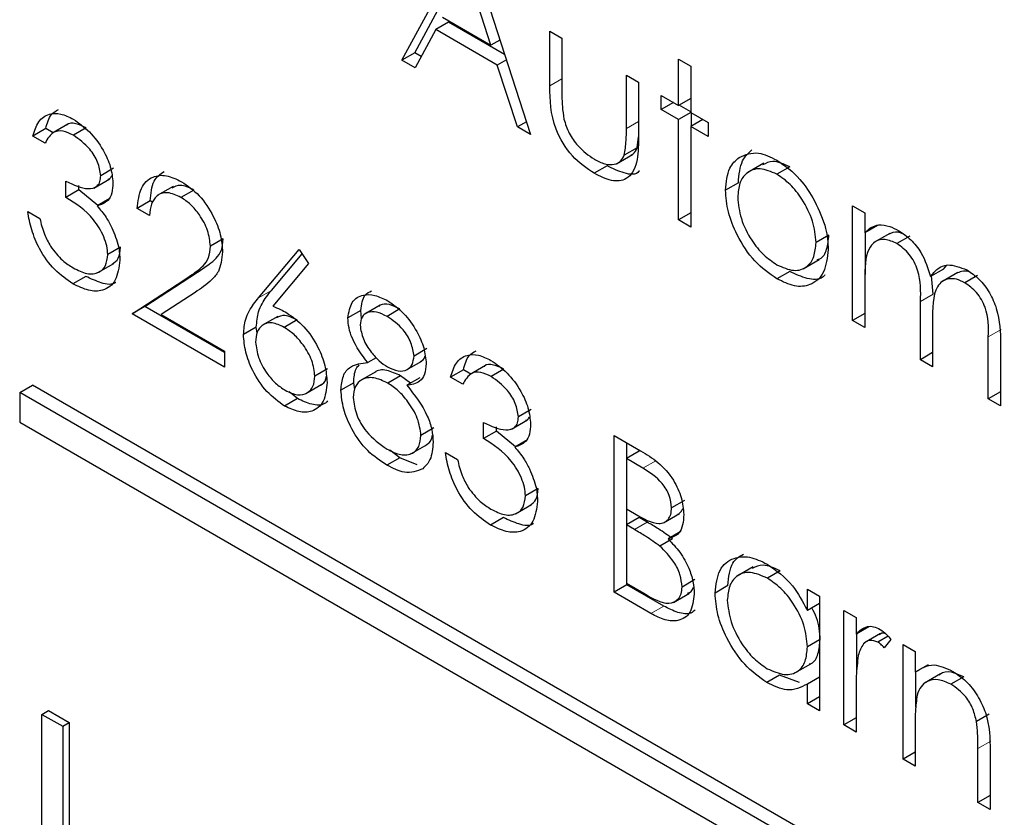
# Paper-space layout 'Blatt2' of a CAD drawing. Header units: millimetres. Extents: x 5 to 418, y 2 to 292.
# Tile 37 of 100: x 117.617 to 118.521, y 186.601 to 187.333. Entities that reach past the tile are written whole.
import ezdxf

# ---------------------------------------------------------------- set-up
doc = ezdxf.new("R2010")
doc.units = ezdxf.units.MM

psp = doc.layouts.new('Blatt2')

# ---------------------------------------------------------------- linework, layer by layer
at = {"color": 7, "linetype": 'Continuous', "lineweight": 25}
for p, q in [((117.96773, 187.29591), (118.0269, 187.40579)), ((118.0285, 187.40487), (118.08606, 187.2276)), ((117.97952, 187.30272), (118.03076, 187.39788)), ((118.04956, 187.30961), (118.02757, 187.37733)), ((118.0107, 187.33088), (117.99891, 187.32408)), ((118.00498, 187.33534), (118.04956, 187.30961)), ((118.06217, 187.30117), (118.0107, 187.33088)), ((117.99891, 187.32408), (117.97995, 187.28886)), ((118.05545, 187.29144), (117.99891, 187.32408)), ((118.10365, 187.3227), (118.11484, 187.31624)), ((118.10365, 187.27241), (118.10365, 187.3227)), ((118.05787, 187.31441), (118.04956, 187.30961)), ((118.11484, 187.31624), (118.11484, 187.26742)), ((117.97952, 187.30272), (117.96773, 187.29591)), ((117.98554, 187.29924), (117.97952, 187.30272)), ((117.97995, 187.28886), (117.96773, 187.29591)), ((118.06377, 187.29624), (118.05545, 187.29144)), ((118.22198, 187.29686), (118.23317, 187.2904)), ((118.22198, 187.25439), (118.22198, 187.29686)), ((118.07389, 187.23463), (118.05545, 187.29144)), ((118.23317, 187.2904), (118.23317, 187.24793)), ((118.17401, 187.28209), (118.1852, 187.27562)), ((118.17401, 187.23327), (118.17401, 187.28209)), ((118.1852, 187.27562), (118.1852, 187.22438)), ((118.20599, 187.26362), (118.22198, 187.25439)), ((118.20599, 187.2507), (118.20599, 187.26362)), ((118.21719, 187.25716), (118.20599, 187.2507)), ((118.23317, 187.26085), (118.22198, 187.25439)), ((118.22198, 187.24147), (118.20599, 187.2507)), ((118.23318, 187.24793), (118.22198, 187.24147)), ((118.23317, 187.24861), (118.22257, 187.25473)), ((118.23317, 187.24793), (118.24916, 187.2387)), ((118.08222, 187.23944), (118.07389, 187.23463)), ((118.22198, 187.14914), (118.22198, 187.24147)), ((118.24437, 187.24147), (118.23317, 187.235)), ((118.23377, 187.23535), (118.23377, 187.24759)), ((117.64052, 187.23307), (117.62873, 187.22627)), ((117.64724, 187.22919), (117.64052, 187.23307)), ((117.66081, 187.23703), (117.64607, 187.22852)), ((117.6778, 187.23371), (117.66601, 187.22691)), ((118.08606, 187.2276), (118.07389, 187.23463)), ((118.23317, 187.235), (118.23317, 187.14268)), ((118.24916, 187.22577), (118.23317, 187.235)), ((118.24916, 187.2387), (118.24916, 187.22577)), ((117.63993, 187.21981), (117.62873, 187.22627)), ((118.18395, 187.21549), (118.1852, 187.22563)), ((118.18395, 187.21549), (118.17216, 187.20869)), ((118.16501, 187.2008), (118.17974, 187.20931)), ((117.70288, 187.19664), (117.6911, 187.18983)), ((118.15629, 187.19882), (118.1445, 187.19202)), ((118.30028, 187.20125), (118.28555, 187.19275)), ((118.32411, 187.19796), (118.31233, 187.19116)), ((117.65912, 187.16995), (117.65912, 187.18472)), ((117.6847, 187.17849), (117.69943, 187.18699)), ((117.6709, 187.17675), (117.65912, 187.16995)), ((117.6709, 187.17675), (117.6709, 187.1808)), ((117.68838, 187.16247), (117.6709, 187.17675)), ((117.75765, 187.18001), (117.74292, 187.1715)), ((117.77656, 187.17669), (117.76478, 187.16989)), ((118.27694, 187.18336), (118.26515, 187.17655)), ((117.69951, 187.1689), (117.68772, 187.16209)), ((117.73646, 187.16661), (117.72468, 187.1598)), ((117.73884, 187.16523), (117.73646, 187.16661)), ((117.73587, 187.15334), (117.72468, 187.1598)), ((118.38189, 187.16208), (118.39308, 187.15562)), ((118.38189, 187.05683), (118.38189, 187.16208)), ((117.62394, 187.15702), (117.63513, 187.15056)), ((118.23317, 187.1556), (118.22198, 187.14914)), ((118.23317, 187.14268), (118.22198, 187.14914)), ((118.39308, 187.15562), (118.39308, 187.13733)), ((118.40486, 187.14413), (118.39308, 187.13733)), ((117.80362, 187.13187), (117.79184, 187.12507)), ((118.36009, 187.13527), (118.34831, 187.12846)), ((118.39367, 187.09916), (118.39367, 187.13767)), ((118.41614, 187.13684), (118.40141, 187.12833)), ((118.43435, 187.13432), (118.42256, 187.12752)), ((117.70928, 187.12413), (117.69749, 187.11733)), ((117.83616, 187.07773), (117.87339, 187.12196)), ((117.87339, 187.12196), (117.88201, 187.10917)), ((117.84795, 187.08453), (117.87608, 187.11796)), ((118.33639, 187.10422), (118.35113, 187.11272)), ((117.68847, 187.10077), (117.7032, 187.10927)), ((117.88201, 187.10917), (117.84905, 187.07)), ((118.4653, 187.10396), (118.45352, 187.09716)), ((118.4653, 187.10396), (118.46863, 187.10757)), ((117.67732, 187.09734), (117.66554, 187.09054)), ((117.71988, 187.06286), (117.76825, 187.09454)), ((117.73166, 187.06966), (117.78004, 187.10135)), ((118.32416, 187.10191), (118.31238, 187.09511)), ((118.39308, 187.09465), (118.39308, 187.05037)), ((118.45603, 187.08115), (118.45454, 187.09775)), ((118.4785, 187.10096), (118.46377, 187.09245)), ((118.49678, 187.09828), (118.485, 187.09148)), ((117.77779, 187.08266), (117.74659, 187.06221)), ((117.73166, 187.06966), (117.71988, 187.06286)), ((117.80463, 187.02754), (117.73166, 187.06966)), ((117.94776, 187.07097), (117.93303, 187.06246)), ((117.96588, 187.0674), (117.95409, 187.0606)), ((118.44425, 187.02083), (118.44425, 187.07435)), ((117.80463, 187.01393), (117.71988, 187.06286)), ((117.74659, 187.06221), (117.80463, 187.02871)), ((117.85381, 187.06065), (117.83908, 187.05215)), ((117.92995, 187.06596), (117.91816, 187.05916)), ((117.93079, 187.05863), (117.92995, 187.06596)), ((118.39308, 187.06329), (118.38189, 187.05683)), ((117.834, 187.05074), (117.82222, 187.04394)), ((117.83475, 187.04522), (117.834, 187.05074)), ((117.87141, 187.05731), (117.85962, 187.05051)), ((118.39308, 187.05037), (118.38189, 187.05683)), ((118.45544, 187.05531), (118.45544, 187.01437)), ((118.50661, 186.98483), (118.50661, 187.0419)), ((117.99071, 187.03097), (117.97893, 187.02416)), ((118.5178, 187.03538), (118.5178, 186.97836)), ((117.80463, 187.02871), (117.80463, 187.01393)), ((117.94425, 187.02266), (117.93638, 187.01812)), ((118.45544, 187.02729), (118.44425, 187.02083)), ((117.97136, 187.0111), (117.98609, 187.01961)), ((118.04458, 187.01548), (118.02985, 187.00697)), ((118.45544, 187.01437), (118.44425, 187.02083)), ((117.89956, 187.01238), (117.88778, 187.00557)), ((117.94397, 187.00978), (117.92924, 187.00127)), ((117.9666, 187.00605), (117.95481, 186.99925)), ((117.9758, 186.99928), (117.9666, 187.00605)), ((117.98419, 187.00412), (117.9724, 186.99732)), ((118.02429, 187.01152), (118.01251, 187.00472)), ((118.0237, 186.99826), (118.01251, 187.00472)), ((118.03101, 187.00765), (118.02429, 187.01152)), ((118.06157, 187.01216), (118.04978, 187.00536)), ((117.61659, 186.99067), (117.62837, 186.99748)), ((120.2211, 185.50073), (117.62837, 186.99748)), ((117.87945, 186.9897), (117.89418, 186.99821)), ((117.92355, 186.99966), (117.91177, 186.99285)), ((117.9245, 186.99337), (117.92355, 186.99966)), ((120.20931, 185.49393), (117.61659, 186.99067)), ((117.61659, 186.99067), (117.61659, 186.96346)), ((117.87178, 186.98508), (117.86406, 186.99146)), ((118.5178, 186.99129), (118.50661, 186.98483)), ((117.87178, 186.98508), (117.86, 186.97828)), ((118.5178, 186.97836), (118.50661, 186.98483)), ((118.08665, 186.97509), (118.07487, 186.96829)), ((117.61659, 186.96346), (120.20931, 185.46671)), ((118.04289, 186.9484), (118.04289, 186.96318)), ((118.05467, 186.95521), (118.05467, 186.95925)), ((118.06847, 186.95694), (118.0832, 186.96545)), ((117.99711, 186.95812), (117.98532, 186.95131)), ((118.05467, 186.95521), (118.04289, 186.9484)), ((118.07215, 186.94092), (118.05467, 186.95521)), ((118.16282, 186.95119), (118.18715, 186.93714)), ((118.16282, 186.80716), (118.16282, 186.95119)), ((117.97612, 186.93432), (117.99085, 186.94282)), ((118.08328, 186.94735), (118.0715, 186.94055)), ((118.1746, 186.93029), (118.1746, 186.94438)), ((117.96575, 186.93083), (117.95675, 186.93766)), ((118.00771, 186.93548), (118.0189, 186.92901)), ((118.18579, 186.93676), (118.17401, 186.92995)), ((117.96575, 186.93083), (117.95396, 186.92403)), ((117.98182, 186.92425), (117.96575, 186.93083)), ((118.17401, 186.92995), (118.17401, 186.88379)), ((118.1892, 186.92118), (118.17401, 186.92995)), ((118.09305, 186.90259), (118.08126, 186.89578)), ((118.07225, 186.87922), (118.08698, 186.88773)), ((118.22737, 186.89158), (118.21558, 186.88477)), ((118.17401, 186.88379), (118.18153, 186.87945)), ((118.1746, 186.86936), (118.1746, 186.88345)), ((118.20817, 186.87103), (118.22291, 186.87953)), ((118.06109, 186.87579), (118.04931, 186.86899)), ((118.18579, 186.87582), (118.17401, 186.86902)), ((118.17401, 186.86902), (118.17401, 186.81547)), ((118.18143, 186.86473), (118.17401, 186.86902)), ((118.19321, 186.87154), (118.18579, 186.87582)), ((118.22415, 186.86306), (118.21236, 186.85625)), ((118.21655, 186.85636), (118.20477, 186.84956)), ((118.29062, 186.83064), (118.27589, 186.82214)), ((118.31537, 186.82687), (118.30358, 186.82007)), ((118.1746, 186.81396), (118.16282, 186.80716)), ((118.17401, 186.81547), (118.18995, 186.80627)), ((118.1746, 186.81396), (118.1746, 186.81513)), ((118.20833, 186.79449), (118.1746, 186.81396)), ((118.23696, 186.81884), (118.22518, 186.81204)), ((118.19655, 186.78769), (118.16282, 186.80716)), ((118.21732, 186.79783), (118.23205, 186.80634)), ((118.26735, 186.81333), (118.25556, 186.80653)), ((118.34031, 186.79047), (118.34031, 186.80994)), ((118.34031, 186.80994), (118.3515, 186.80348)), ((118.3515, 186.79693), (118.34031, 186.79047)), ((118.3515, 186.80348), (118.3515, 186.69823)), ((118.37389, 186.79056), (118.38508, 186.7841)), ((118.37389, 186.68531), (118.37389, 186.79056)), ((118.38508, 186.7841), (118.38508, 186.7686)), ((118.39687, 186.77541), (118.38508, 186.7686)), ((118.38568, 186.73411), (118.38568, 186.76894)), ((118.40767, 186.76936), (118.39293, 186.76085)), ((118.3515, 186.76355), (118.34031, 186.75709)), ((118.41453, 186.76679), (118.4052, 186.76141)), ((118.41706, 186.76387), (118.41092, 186.75623)), ((118.42826, 186.75917), (118.43945, 186.75271)), ((118.42826, 186.65392), (118.42826, 186.75917)), ((118.43945, 186.75271), (118.43945, 186.73373)), ((118.32887, 186.73313), (118.3436, 186.74163)), ((118.45124, 186.74053), (118.43945, 186.73373)), ((118.44004, 186.70167), (118.44004, 186.73407)), ((118.46277, 186.73229), (118.44804, 186.72378)), ((118.31487, 186.73114), (118.30308, 186.72434)), ((118.33318, 186.72438), (118.31487, 186.73114)), ((118.3515, 186.72936), (118.34031, 186.7229)), ((118.48397, 186.72954), (118.47218, 186.72274)), ((118.34031, 186.70469), (118.34031, 186.7229)), ((118.38508, 186.71422), (118.38508, 186.67884)), ((118.3515, 186.71115), (118.34031, 186.70469)), ((117.63705, 186.69507), (117.64294, 186.69847)), ((117.64294, 186.69847), (117.66198, 186.68748)), ((118.3515, 186.69823), (118.34031, 186.70469)), ((117.63705, 186.69507), (117.65608, 186.68408)), ((117.63705, 186.45011), (117.63705, 186.69507)), ((117.65608, 186.68408), (117.66198, 186.68748)), ((117.66198, 186.68748), (117.66198, 186.44252)), ((118.38508, 186.69177), (118.37389, 186.68531)), ((118.50748, 186.69525), (118.49569, 186.68845)), ((117.65608, 186.68408), (117.65608, 186.43912)), ((118.38508, 186.67884), (118.37389, 186.68531)), ((118.43945, 186.68551), (118.43945, 186.64746)), ((118.43945, 186.66038), (118.42826, 186.65392)), ((118.49702, 186.61423), (118.49702, 186.66374)), ((118.50821, 186.66152), (118.50821, 186.60777)), ((118.43945, 186.64746), (118.42826, 186.65392)), ((118.50821, 186.62069), (118.49702, 186.61423)), ((118.50821, 186.60777), (118.49702, 186.61423))]:
    psp.add_line(p, q, dxfattribs=at)
at = {"color": 7, "linetype": 'Continuous', "lineweight": 18}
for p, q in [((118.11484, 187.27887), (118.10365, 187.27241)), ((118.1852, 187.23973), (118.17401, 187.23327)), ((117.78004, 187.10135), (117.76825, 187.09454)), ((117.84795, 187.08453), (117.83616, 187.07773)), ((118.45603, 187.08115), (118.44425, 187.07435)), ((118.5184, 187.0487), (118.50661, 187.0419)), ((118.20099, 186.92799), (118.1892, 186.92118)), ((118.19321, 186.87154), (118.18143, 186.86473)), ((118.20833, 186.79449), (118.19655, 186.78769)), ((118.5088, 186.67054), (118.49702, 186.66374))]:
    psp.add_line(p, q, dxfattribs=at)
at = {"color": 7, "linetype": 'Continuous', "lineweight": 25}
for points, knots in [([(118.1445, 187.19202), (118.13756, 187.19666), (118.12374, 187.2059), (118.10436, 187.23815), (118.10392, 187.2594), (118.10365, 187.27241)], [0, 0, 0, 0, 0.28097, 0.559785, 1, 1, 1, 1]), ([(118.11484, 187.26742), (118.11483, 187.2628), (118.11481, 187.25454), (118.11607, 187.24568), (118.11662, 187.24179)], [0, 0, 0, 0, 0.560377, 1, 1, 1, 1]), ([(117.64052, 187.23307), (117.64182, 187.23799), (117.64396, 187.24607), (117.64986, 187.24935), (117.65216, 187.25063)], [0, 0, 0, 0, 0.609349, 1, 1, 1, 1]), ([(117.62873, 187.22627), (117.63017, 187.23098), (117.63304, 187.24038), (117.64257, 187.24712), (117.6541, 187.24749), (117.66194, 187.24368), (117.66586, 187.24176)], [0, 0, 0, 0, 0.2802877, 0.5596797, 0.7797465, 1, 1, 1, 1]), ([(117.66586, 187.24176), (117.67091, 187.23822), (117.68101, 187.23114), (117.69309, 187.21492), (117.70076, 187.19793), (117.70178, 187.18818), (117.70229, 187.18331)], [0, 0, 0, 0, 0.280085, 0.559868, 0.780099, 1, 1, 1, 1]), ([(118.11662, 187.24179), (118.11799, 187.23747), (118.12075, 187.22882), (118.13078, 187.21461), (118.13936, 187.20857), (118.1446, 187.20489)], [0, 0, 0, 0, 0.280117, 0.560544, 1, 1, 1, 1]), ([(117.66601, 187.22691), (117.66277, 187.22848), (117.65629, 187.23162), (117.64598, 187.23037), (117.64222, 187.22381), (117.63993, 187.21981)], [0, 0, 0, 0, 0.280636, 0.560364, 1, 1, 1, 1]), ([(117.6778, 187.23371), (117.67462, 187.23517), (117.66829, 187.2381), (117.66151, 187.23851), (117.65965, 187.23615), (117.6595, 187.23596)], [0, 0, 0, 0, 0.4793582, 0.9571662, 1, 1, 1, 1]), ([(118.17216, 187.20869), (118.17284, 187.21304), (118.17406, 187.22084), (118.17402, 187.22947), (118.17401, 187.23327)], [0, 0, 0, 0, 0.559371, 1, 1, 1, 1]), ([(117.6911, 187.18983), (117.69046, 187.19397), (117.6892, 187.20227), (117.67965, 187.21711), (117.67118, 187.22319), (117.66601, 187.22691)], [0, 0, 0, 0, 0.278859, 0.560074, 1, 1, 1, 1]), ([(118.1852, 187.22438), (118.1851, 187.21658), (118.1849, 187.20106), (118.17613, 187.18559), (118.16052, 187.18394), (118.14985, 187.18932), (118.1445, 187.19202)], [0, 0, 0, 0, 0.281501, 0.559646, 0.779298, 1, 1, 1, 1]), ([(118.17808, 187.2088), (118.17885, 187.20912), (118.18156, 187.21024), (118.18295, 187.2133), (118.18395, 187.21549)], [0, 0, 0, 0, 0.285818, 1, 1, 1, 1]), ([(118.27694, 187.18336), (118.2776, 187.19073), (118.27878, 187.20392), (118.28617, 187.21055), (118.28943, 187.21348)], [0, 0, 0, 0, 0.559285, 1, 1, 1, 1]), ([(118.1446, 187.20489), (118.14784, 187.20324), (118.15432, 187.19993), (118.16263, 187.19965), (118.16893, 187.20253), (118.17108, 187.20663), (118.17216, 187.20869)], [0, 0, 0, 0, 0.28027, 0.560007, 0.780074, 1, 1, 1, 1]), ([(118.26515, 187.17655), (118.26581, 187.18393), (118.267, 187.19712), (118.27439, 187.20375), (118.27765, 187.20668)], [0, 0, 0, 0, 0.559285, 1, 1, 1, 1]), ([(118.27765, 187.20668), (118.28328, 187.20907), (118.29336, 187.21334), (118.30655, 187.2069), (118.31238, 187.20405)], [0, 0, 0, 0, 0.55888, 1, 1, 1, 1]), ([(118.32411, 187.19796), (118.31869, 187.20047), (118.30908, 187.20493), (118.30218, 187.20127), (118.29917, 187.19967)], [0, 0, 0, 0, 0.5643768, 1, 1, 1, 1]), ([(118.31238, 187.20405), (118.31977, 187.19889), (118.333, 187.18966), (118.34272, 187.17374), (118.34701, 187.16672)], [0, 0, 0, 0, 0.559182, 1, 1, 1, 1]), ([(117.73646, 187.16661), (117.73707, 187.17338), (117.73819, 187.18583), (117.74575, 187.19122), (117.74919, 187.19368)], [0, 0, 0, 0, 0.54369, 1, 1, 1, 1]), ([(118.18579, 187.1942), (118.18573, 187.19412), (118.1832, 187.19008), (118.17179, 187.19146), (118.16146, 187.19636), (118.15629, 187.19882)], [0, 0, 0, 0, 0.010224, 0.503933, 1, 1, 1, 1]), ([(118.31233, 187.19116), (118.307, 187.19348), (118.29634, 187.19813), (118.28468, 187.19337), (118.27743, 187.18389), (118.27671, 187.17463), (118.27635, 187.17)], [0, 0, 0, 0, 0.279484, 0.559256, 0.779547, 1, 1, 1, 1]), ([(117.65912, 187.18472), (117.66616, 187.18141), (117.67673, 187.17644), (117.68706, 187.17892), (117.69059, 187.18405), (117.69093, 187.18791), (117.6911, 187.18983)], [0, 0, 0, 0, 0.499418, 0.749016, 0.874544, 1, 1, 1, 1]), ([(117.69767, 187.18673), (117.69834, 187.18685), (117.7, 187.18714), (117.70075, 187.18886), (117.7012, 187.1899)], [0, 0, 0, 0, 0.399149, 1, 1, 1, 1]), ([(117.72468, 187.1598), (117.7254, 187.16638), (117.72686, 187.17954), (117.7375, 187.18939), (117.75104, 187.19118), (117.76058, 187.18661), (117.76535, 187.18433)], [0, 0, 0, 0, 0.280029, 0.559515, 0.779668, 1, 1, 1, 1]), ([(118.34831, 187.12846), (118.34769, 187.13498), (118.34647, 187.148), (118.33661, 187.16724), (118.32488, 187.18258), (118.31651, 187.1883), (118.31233, 187.19116)], [0, 0, 0, 0, 0.279586, 0.559398, 0.779653, 1, 1, 1, 1]), ([(117.70229, 187.18331), (117.70209, 187.1801), (117.70168, 187.17368), (117.69719, 187.16523), (117.69131, 187.16328), (117.68772, 187.16209)], [0, 0, 0, 0, 0.280508, 0.560792, 1, 1, 1, 1]), ([(117.77656, 187.17669), (117.77221, 187.17882), (117.7645, 187.18259), (117.75892, 187.17974), (117.7565, 187.17849)], [0, 0, 0, 0, 0.56442, 1, 1, 1, 1]), ([(117.76535, 187.18433), (117.77091, 187.18052), (117.78203, 187.17291), (117.79437, 187.15405), (117.80185, 187.1355), (117.80264, 187.12501), (117.80303, 187.11976)], [0, 0, 0, 0, 0.27989, 0.559224, 0.779582, 1, 1, 1, 1]), ([(118.31238, 187.09511), (118.30539, 187.09996), (118.29143, 187.10964), (118.27607, 187.13346), (118.26666, 187.15675), (118.26566, 187.16995), (118.26515, 187.17655)], [0, 0, 0, 0, 0.279776, 0.559179, 0.779592, 1, 1, 1, 1]), ([(117.69749, 187.11733), (117.69731, 187.11995), (117.69695, 187.12518), (117.69306, 187.1365), (117.68146, 187.15561), (117.66805, 187.16421), (117.65912, 187.16995)], [0, 0, 0, 0, 0.125587, 0.251191, 0.500605, 1, 1, 1, 1]), ([(117.76478, 187.16989), (117.76052, 187.17185), (117.752, 187.17576), (117.74238, 187.17233), (117.7372, 187.16405), (117.73631, 187.15691), (117.73587, 187.15334)], [0, 0, 0, 0, 0.279699, 0.558847, 0.779176, 1, 1, 1, 1]), ([(117.79184, 187.12507), (117.79131, 187.12983), (117.79026, 187.13935), (117.78265, 187.15317), (117.77388, 187.16383), (117.76781, 187.16787), (117.76478, 187.16989)], [0, 0, 0, 0, 0.279126, 0.558978, 0.77935, 1, 1, 1, 1]), ([(118.27635, 187.17), (118.27701, 187.16354), (118.27835, 187.1506), (118.28786, 187.13131), (118.29989, 187.11653), (118.30818, 187.11089), (118.31233, 187.10806)], [0, 0, 0, 0, 0.279618, 0.559167, 0.779512, 1, 1, 1, 1]), ([(118.34701, 187.16672), (118.35103, 187.15813), (118.35824, 187.14276), (118.35911, 187.12841), (118.3595, 187.12209)], [0, 0, 0, 0, 0.559216, 1, 1, 1, 1]), ([(117.68772, 187.16209), (117.69063, 187.15866), (117.69582, 187.15254), (117.69958, 187.14522), (117.70124, 187.142)], [0, 0, 0, 0, 0.559795, 1, 1, 1, 1]), ([(117.66554, 187.09054), (117.65981, 187.09442), (117.64838, 187.10217), (117.63488, 187.12103), (117.62704, 187.1401), (117.62497, 187.15138), (117.62394, 187.15702)], [0, 0, 0, 0, 0.279886, 0.558979, 0.779263, 1, 1, 1, 1]), ([(117.63513, 187.15056), (117.63627, 187.14571), (117.63831, 187.13707), (117.64289, 187.12869), (117.6449, 187.12501)], [0, 0, 0, 0, 0.560694, 1, 1, 1, 1]), ([(117.70124, 187.142), (117.70363, 187.13621), (117.70791, 187.12586), (117.70845, 187.11631), (117.70869, 187.11211)], [0, 0, 0, 0, 0.559419, 1, 1, 1, 1]), ([(118.39308, 187.13733), (118.3951, 187.13932), (118.39871, 187.14288), (118.40358, 187.14423), (118.40572, 187.14483)], [0, 0, 0, 0, 0.560148, 1, 1, 1, 1]), ([(118.40572, 187.14483), (118.40908, 187.1446), (118.41509, 187.14419), (118.42163, 187.14081), (118.42451, 187.13932)], [0, 0, 0, 0, 0.559743, 1, 1, 1, 1]), ([(118.42451, 187.13932), (118.42815, 187.13679), (118.43543, 187.13172), (118.44734, 187.11713), (118.45118, 187.10472), (118.45352, 187.09716)], [0, 0, 0, 0, 0.280809, 0.561507, 1, 1, 1, 1]), ([(117.78004, 187.10135), (117.78363, 187.10366), (117.78955, 187.10746), (117.79718, 187.11365), (117.80261, 187.12071), (117.80328, 187.12815), (117.80362, 187.13187)], [0, 0, 0, 0, 0.3405416, 0.5608502, 0.7805986, 1, 1, 1, 1]), ([(118.34927, 187.11268), (118.35018, 187.11289), (118.35448, 187.11391), (118.35871, 187.12195), (118.35963, 187.13083), (118.36009, 187.13527)], [0, 0, 0, 0, 0.119123, 0.559661, 1, 1, 1, 1]), ([(118.42256, 187.12752), (118.41889, 187.1291), (118.41154, 187.13227), (118.40228, 187.12996), (118.39328, 187.11942), (118.39316, 187.10487), (118.39308, 187.09465)], [0, 0, 0, 0, 0.186544, 0.37335, 0.56013, 1, 1, 1, 1]), ([(118.42837, 187.13631), (118.42675, 187.13697), (118.4215, 187.13909), (118.41747, 187.13724), (118.41468, 187.13596)], [0, 0, 0, 0, 0.3092208, 1, 1, 1, 1]), ([(117.6449, 187.12501), (117.64848, 187.12036), (117.6549, 187.11202), (117.66242, 187.10728), (117.66574, 187.10519)], [0, 0, 0, 0, 0.558748, 1, 1, 1, 1]), ([(117.70163, 187.10857), (117.70376, 187.11007), (117.70818, 187.1132), (117.7089, 187.1204), (117.70928, 187.12413)], [0, 0, 0, 0, 0.480676, 1, 1, 1, 1]), ([(117.76825, 187.09454), (117.77185, 187.09685), (117.77777, 187.10066), (117.7854, 187.10685), (117.79082, 187.1139), (117.7915, 187.12135), (117.79184, 187.12507)], [0, 0, 0, 0, 0.3405416, 0.5608502, 0.7805986, 1, 1, 1, 1]), ([(118.31233, 187.10806), (118.31761, 187.10571), (118.32817, 187.101), (118.34012, 187.10508), (118.34709, 187.1148), (118.3479, 187.12391), (118.34831, 187.12846)], [0, 0, 0, 0, 0.2797454, 0.5591127, 0.7796058, 1, 1, 1, 1]), ([(118.3595, 187.12209), (118.35864, 187.11458), (118.35693, 187.09956), (118.34436, 187.08883), (118.32877, 187.08709), (118.31784, 187.09243), (118.31238, 187.09511)], [0, 0, 0, 0, 0.279521, 0.559381, 0.779507, 1, 1, 1, 1]), ([(118.44425, 187.07435), (118.44459, 187.08361), (118.44502, 187.09519), (118.43877, 187.11067), (118.43254, 187.12023), (118.42655, 187.12461), (118.42256, 187.12752)], [0, 0, 0, 0, 0.500537, 0.625897, 0.751368, 1, 1, 1, 1]), ([(117.66574, 187.10519), (117.67006, 187.10303), (117.6787, 187.09871), (117.68915, 187.10015), (117.69624, 187.10632), (117.69707, 187.11366), (117.69749, 187.11733)], [0, 0, 0, 0, 0.280599, 0.560151, 0.780303, 1, 1, 1, 1]), ([(117.80303, 187.11976), (117.80227, 187.11327), (117.80102, 187.10255), (117.79302, 187.09402), (117.78571, 187.08791), (117.78043, 187.08441), (117.77779, 187.08266)], [0, 0, 0, 0, 0.33837, 0.558748, 0.779361, 1, 1, 1, 1]), ([(117.70869, 187.11211), (117.70779, 187.10556), (117.706, 187.09245), (117.69429, 187.08367), (117.68003, 187.08347), (117.67037, 187.08818), (117.66554, 187.09054)], [0, 0, 0, 0, 0.279304, 0.558838, 0.779277, 1, 1, 1, 1]), ([(118.45352, 187.09716), (118.45559, 187.09981), (118.45972, 187.10512), (118.47068, 187.10962), (118.48079, 187.10568), (118.48695, 187.10328)], [0, 0, 0, 0, 0.2812634, 0.5620938, 1, 1, 1, 1]), ([(118.48695, 187.10328), (118.49073, 187.10069), (118.49829, 187.09553), (118.50813, 187.08255), (118.51751, 187.06104), (118.51768, 187.04596), (118.5178, 187.03538)], [0, 0, 0, 0, 0.186885, 0.373579, 0.560268, 1, 1, 1, 1]), ([(117.70483, 187.09184), (117.70471, 187.09173), (117.70153, 187.0891), (117.69148, 187.09081), (117.68204, 187.09516), (117.67732, 187.09734)], [0, 0, 0, 0, 0.020663, 0.510016, 1, 1, 1, 1]), ([(118.35654, 187.09864), (118.35583, 187.09791), (118.35195, 187.09393), (118.34026, 187.09432), (118.32953, 187.09938), (118.32416, 187.10191)], [0, 0, 0, 0, 0.100871, 0.5500605, 1, 1, 1, 1]), ([(118.485, 187.09148), (118.48241, 187.09274), (118.47722, 187.09527), (118.4701, 187.09543), (118.46407, 187.09319), (118.45527, 187.0832), (118.45537, 187.06769), (118.45544, 187.05531)], [0, 0, 0, 0, 0.125317, 0.250662, 0.376086, 0.501515, 1, 1, 1, 1]), ([(118.48946, 187.10133), (118.48934, 187.10137), (118.48667, 187.1025), (118.48221, 187.10227), (118.47871, 187.10065), (118.47713, 187.09992)], [0, 0, 0, 0, 0.023662, 0.556677, 1, 1, 1, 1]), ([(118.50661, 187.0419), (118.50687, 187.05071), (118.50719, 187.06175), (118.50049, 187.07614), (118.49439, 187.08485), (118.48875, 187.08883), (118.485, 187.09148)], [0, 0, 0, 0, 0.4994454, 0.6249333, 0.750561, 1, 1, 1, 1]), ([(117.82222, 187.04394), (117.82266, 187.04884), (117.82339, 187.0569), (117.82735, 187.0656), (117.83146, 187.07203), (117.83459, 187.07583), (117.83616, 187.07773)], [0, 0, 0, 0, 0.339374, 0.559486, 0.779731, 1, 1, 1, 1]), ([(117.834, 187.05074), (117.83444, 187.05564), (117.83517, 187.06371), (117.83913, 187.07241), (117.84325, 187.07883), (117.84638, 187.08263), (117.84795, 187.08453)], [0, 0, 0, 0, 0.339374, 0.559486, 0.779731, 1, 1, 1, 1]), ([(117.91816, 187.05916), (117.91905, 187.06441), (117.92082, 187.07494), (117.93111, 187.08096), (117.94285, 187.08076), (117.95076, 187.07693), (117.95471, 187.07501)], [0, 0, 0, 0, 0.2788058, 0.5584573, 0.7791595, 1, 1, 1, 1]), ([(117.92995, 187.06596), (117.93066, 187.07148), (117.93178, 187.08022), (117.9377, 187.08306), (117.93988, 187.08411)], [0, 0, 0, 0, 0.632557, 1, 1, 1, 1]), ([(117.84905, 187.07), (117.85145, 187.06905), (117.85573, 187.06735), (117.86006, 187.06497), (117.86197, 187.06393)], [0, 0, 0, 0, 0.55991, 1, 1, 1, 1]), ([(117.96588, 187.0674), (117.96265, 187.06897), (117.95621, 187.0721), (117.9493, 187.07234), (117.9469, 187.07017), (117.9465, 187.0698)], [0, 0, 0, 0, 0.4545039, 0.9078162, 1, 1, 1, 1]), ([(117.95471, 187.07501), (117.95969, 187.07151), (117.96963, 187.06451), (117.98129, 187.04827), (117.98868, 187.03156), (117.98964, 187.02199), (117.99012, 187.01721)], [0, 0, 0, 0, 0.279929, 0.559623, 0.779946, 1, 1, 1, 1]), ([(117.87141, 187.05731), (117.86754, 187.05925), (117.86037, 187.06285), (117.855, 187.0605), (117.85252, 187.05941)], [0, 0, 0, 0, 0.538433, 1, 1, 1, 1]), ([(117.86197, 187.06393), (117.86743, 187.06005), (117.87836, 187.0523), (117.89052, 187.03373), (117.89789, 187.01539), (117.89861, 187.00506), (117.89897, 186.99989)], [0, 0, 0, 0, 0.279638, 0.559326, 0.779527, 1, 1, 1, 1]), ([(117.93638, 187.01812), (117.93102, 187.02531), (117.92354, 187.03536), (117.91879, 187.05021), (117.91837, 187.05617), (117.91816, 187.05916)], [0, 0, 0, 0, 0.557752, 0.778932, 1, 1, 1, 1]), ([(117.95409, 187.0606), (117.95081, 187.06224), (117.94427, 187.06551), (117.93624, 187.06483), (117.93041, 187.06079), (117.92971, 187.05526), (117.92935, 187.05249)], [0, 0, 0, 0, 0.280651, 0.560566, 0.78062, 1, 1, 1, 1]), ([(117.97893, 187.02416), (117.97826, 187.02825), (117.97692, 187.03645), (117.96773, 187.05132), (117.95926, 187.05708), (117.95409, 187.0606)], [0, 0, 0, 0, 0.278971, 0.559919, 1, 1, 1, 1]), ([(117.85962, 187.05051), (117.85582, 187.05233), (117.84823, 187.05596), (117.83952, 187.0534), (117.83423, 187.04679), (117.83368, 187.04024), (117.83341, 187.03696)], [0, 0, 0, 0, 0.2801275, 0.5595148, 0.7797192, 1, 1, 1, 1]), ([(117.88778, 187.00557), (117.8872, 187.01042), (117.88605, 187.02013), (117.87787, 187.03396), (117.86884, 187.04443), (117.8627, 187.04848), (117.85962, 187.05051)], [0, 0, 0, 0, 0.278754, 0.558605, 0.779147, 1, 1, 1, 1]), ([(117.92935, 187.05249), (117.93005, 187.04827), (117.93145, 187.03979), (117.93886, 187.02827), (117.94663, 187.01941), (117.9519, 187.01592), (117.95454, 187.01418)], [0, 0, 0, 0, 0.277721, 0.558224, 0.779072, 1, 1, 1, 1]), ([(117.86, 186.97828), (117.85442, 186.98227), (117.84326, 186.99026), (117.83066, 187.00923), (117.82352, 187.02803), (117.82265, 187.03864), (117.82222, 187.04394)], [0, 0, 0, 0, 0.27967, 0.559085, 0.779558, 1, 1, 1, 1]), ([(117.83341, 187.03696), (117.83395, 187.03223), (117.83502, 187.02276), (117.8428, 187.00912), (117.85157, 186.99871), (117.85759, 186.99471), (117.8606, 186.9927)], [0, 0, 0, 0, 0.279059, 0.55882, 0.779303, 1, 1, 1, 1]), ([(117.95454, 187.01418), (117.95785, 187.01267), (117.96446, 187.00967), (117.97247, 187.01089), (117.97771, 187.01591), (117.97852, 187.02142), (117.97893, 187.02416)], [0, 0, 0, 0, 0.280237, 0.560145, 0.780435, 1, 1, 1, 1]), ([(117.98458, 187.01882), (117.98641, 187.01988), (117.9884, 187.02104), (117.989, 187.02373), (117.98904, 187.02393)], [0, 0, 0, 0, 0.924442, 1, 1, 1, 1]), ([(118.01251, 187.00472), (118.01394, 187.00943), (118.01681, 187.01883), (118.02634, 187.02557), (118.03787, 187.02595), (118.04571, 187.02213), (118.04963, 187.02022)], [0, 0, 0, 0, 0.280288, 0.55968, 0.779747, 1, 1, 1, 1]), ([(118.02429, 187.01152), (118.02559, 187.01645), (118.02774, 187.02452), (118.03363, 187.0278), (118.03593, 187.02908)], [0, 0, 0, 0, 0.609349, 1, 1, 1, 1]), ([(117.91177, 186.99285), (117.91218, 186.99743), (117.913, 187.00658), (117.92137, 187.01668), (117.93068, 187.01757), (117.93638, 187.01812)], [0, 0, 0, 0, 0.2799866, 0.5599013, 1, 1, 1, 1]), ([(117.92355, 186.99966), (117.92378, 187.00446), (117.9241, 187.01134), (117.92755, 187.01503), (117.92859, 187.01614)], [0, 0, 0, 0, 0.697882, 1, 1, 1, 1]), ([(117.99012, 187.01721), (117.98984, 187.01378), (117.98928, 187.00692), (117.98336, 186.99899), (117.97656, 186.99795), (117.9724, 186.99732)], [0, 0, 0, 0, 0.280159, 0.560243, 1, 1, 1, 1]), ([(118.06157, 187.01216), (118.0584, 187.01363), (118.05206, 187.01655), (118.04528, 187.01697), (118.04342, 187.0146), (118.04327, 187.01441)], [0, 0, 0, 0, 0.479358, 0.957166, 1, 1, 1, 1]), ([(118.04963, 187.02022), (118.05468, 187.01668), (118.06478, 187.0096), (118.07686, 186.99337), (118.08453, 186.97638), (118.08555, 186.96664), (118.08606, 186.96177)], [0, 0, 0, 0, 0.280085, 0.559868, 0.780099, 1, 1, 1, 1]), ([(117.8606, 186.9927), (117.86443, 186.99094), (117.87209, 186.9874), (117.88097, 186.98965), (117.88683, 186.99569), (117.88746, 187.00228), (117.88778, 187.00557)], [0, 0, 0, 0, 0.280018, 0.559853, 0.779987, 1, 1, 1, 1]), ([(117.89267, 186.99743), (117.89276, 186.99745), (117.89531, 186.99797), (117.89757, 187.00079), (117.89816, 187.00462), (117.89827, 187.00534)], [0, 0, 0, 0, 0.027326, 0.817479, 1, 1, 1, 1]), ([(117.95481, 186.99925), (117.95043, 187.00135), (117.94167, 187.00554), (117.93135, 187.00344), (117.92422, 186.99713), (117.92338, 186.98968), (117.92296, 186.98596)], [0, 0, 0, 0, 0.280283, 0.560138, 0.780298, 1, 1, 1, 1]), ([(117.9666, 187.00605), (117.9623, 187.00803), (117.95372, 187.012), (117.94528, 187.01165), (117.94267, 187.00893), (117.94257, 187.00883)], [0, 0, 0, 0, 0.490788, 0.980826, 1, 1, 1, 1]), ([(118.04978, 187.00536), (118.04654, 187.00693), (118.04006, 187.01008), (118.02975, 187.00883), (118.02599, 187.00227), (118.0237, 186.99826)], [0, 0, 0, 0, 0.280636, 0.560364, 1, 1, 1, 1]), ([(118.07487, 186.96829), (118.07424, 186.97242), (118.07297, 186.98073), (118.06342, 186.99557), (118.05495, 187.00165), (118.04978, 187.00536)], [0, 0, 0, 0, 0.278859, 0.560074, 1, 1, 1, 1]), ([(117.89897, 186.99989), (117.89833, 186.99367), (117.89704, 186.98123), (117.88639, 186.97278), (117.87341, 186.97199), (117.86447, 186.97618), (117.86, 186.97828)], [0, 0, 0, 0, 0.279631, 0.55896, 0.779478, 1, 1, 1, 1]), ([(117.98532, 186.95131), (117.98459, 186.95652), (117.98312, 186.96696), (117.97427, 186.98157), (117.96465, 186.99276), (117.9581, 186.99709), (117.95481, 186.99925)], [0, 0, 0, 0, 0.278303, 0.558509, 0.779146, 1, 1, 1, 1]), ([(117.9724, 186.99732), (117.97947, 186.98829), (117.98933, 186.97569), (117.99579, 186.95655), (117.99627, 186.94893), (117.99651, 186.94511)], [0, 0, 0, 0, 0.558271, 0.779089, 1, 1, 1, 1]), ([(117.95396, 186.92403), (117.94793, 186.92795), (117.9359, 186.93577), (117.92184, 186.95556), (117.91337, 186.97566), (117.9123, 186.98713), (117.91177, 186.99285)], [0, 0, 0, 0, 0.280545, 0.559269, 0.779816, 1, 1, 1, 1]), ([(117.92296, 186.98596), (117.92366, 186.98075), (117.92507, 186.97031), (117.9366, 186.95097), (117.94746, 186.94337), (117.95409, 186.93873)], [0, 0, 0, 0, 0.279833, 0.560198, 1, 1, 1, 1]), ([(117.89955, 186.98295), (117.89865, 186.98204), (117.89512, 186.97847), (117.88498, 186.9791), (117.87618, 186.98309), (117.87178, 186.98508)], [0, 0, 0, 0, 0.146573, 0.573283, 1, 1, 1, 1]), ([(118.04289, 186.96318), (118.04993, 186.95986), (118.0605, 186.95489), (118.07083, 186.95738), (118.07437, 186.9625), (118.0747, 186.96636), (118.07487, 186.96829)], [0, 0, 0, 0, 0.499418, 0.749016, 0.874544, 1, 1, 1, 1]), ([(118.08144, 186.96519), (118.08211, 186.9653), (118.08378, 186.96559), (118.08452, 186.96732), (118.08497, 186.96836)], [0, 0, 0, 0, 0.399149, 1, 1, 1, 1]), ([(118.08606, 186.96177), (118.08586, 186.95856), (118.08545, 186.95214), (118.08096, 186.94368), (118.07508, 186.94173), (118.0715, 186.94055)], [0, 0, 0, 0, 0.280508, 0.560792, 1, 1, 1, 1]), ([(117.95409, 186.93873), (117.95839, 186.93659), (117.96696, 186.93232), (117.97731, 186.93391), (117.98411, 186.94037), (117.98492, 186.94767), (117.98532, 186.95131)], [0, 0, 0, 0, 0.280602, 0.559962, 0.78018, 1, 1, 1, 1]), ([(117.98936, 186.942), (117.99171, 186.94351), (117.9949, 186.94558), (117.9956, 186.95033), (117.99578, 186.95159)], [0, 0, 0, 0, 0.7364711, 1, 1, 1, 1]), ([(117.99651, 186.94511), (117.99601, 186.93927), (117.99512, 186.92883), (117.98953, 186.92321), (117.98707, 186.92073)], [0, 0, 0, 0, 0.559346, 1, 1, 1, 1]), ([(118.08126, 186.89578), (118.08108, 186.8984), (118.08072, 186.90363), (118.07683, 186.91496), (118.06523, 186.93407), (118.05183, 186.94267), (118.04289, 186.9484)], [0, 0, 0, 0, 0.125587, 0.251191, 0.500605, 1, 1, 1, 1]), ([(118.0715, 186.94055), (118.0744, 186.93712), (118.07959, 186.931), (118.08335, 186.92367), (118.08501, 186.92045)], [0, 0, 0, 0, 0.559795, 1, 1, 1, 1]), ([(118.04931, 186.86899), (118.04359, 186.87287), (118.03216, 186.88063), (118.01865, 186.89948), (118.01081, 186.91856), (118.00874, 186.92983), (118.00771, 186.93548)], [0, 0, 0, 0, 0.279886, 0.558979, 0.779263, 1, 1, 1, 1]), ([(118.18715, 186.93714), (118.19249, 186.93392), (118.20313, 186.92752), (118.21719, 186.91206), (118.22537, 186.89387), (118.22631, 186.88367), (118.22678, 186.87857)], [0, 0, 0, 0, 0.281317, 0.559922, 0.779935, 1, 1, 1, 1]), ([(117.98707, 186.92073), (117.98169, 186.91856), (117.97205, 186.91467), (117.95951, 186.92116), (117.95396, 186.92403)], [0, 0, 0, 0, 0.557758, 1, 1, 1, 1]), ([(118.0189, 186.92901), (118.02004, 186.92417), (118.02208, 186.91552), (118.02666, 186.90715), (118.02867, 186.90347)], [0, 0, 0, 0, 0.560694, 1, 1, 1, 1]), ([(118.08501, 186.92045), (118.0874, 186.91466), (118.09168, 186.90431), (118.09222, 186.89477), (118.09246, 186.89056)], [0, 0, 0, 0, 0.559419, 1, 1, 1, 1]), ([(118.21558, 186.88477), (118.21522, 186.88853), (118.21468, 186.89418), (118.21073, 186.90195), (118.20328, 186.9124), (118.19545, 186.91728), (118.1892, 186.92118)], [0, 0, 0, 0, 0.2492836, 0.3749253, 0.5006447, 1, 1, 1, 1]), ([(118.02867, 186.90347), (118.03225, 186.89881), (118.03867, 186.89047), (118.04619, 186.88574), (118.04951, 186.88365)], [0, 0, 0, 0, 0.558748, 1, 1, 1, 1]), ([(118.04951, 186.88365), (118.05383, 186.88148), (118.06247, 186.87717), (118.07292, 186.87861), (118.08001, 186.88477), (118.08085, 186.89212), (118.08126, 186.89578)], [0, 0, 0, 0, 0.2805991, 0.5601509, 0.7803026, 1, 1, 1, 1]), ([(118.0854, 186.88702), (118.08753, 186.88853), (118.09195, 186.89166), (118.09267, 186.89885), (118.09305, 186.90259)], [0, 0, 0, 0, 0.4806763, 1, 1, 1, 1]), ([(118.09246, 186.89056), (118.09156, 186.88401), (118.08977, 186.8709), (118.07806, 186.86212), (118.0638, 186.86192), (118.05414, 186.86663), (118.04931, 186.86899)], [0, 0, 0, 0, 0.279304, 0.558838, 0.779277, 1, 1, 1, 1]), ([(118.18153, 186.87945), (118.18936, 186.87495), (118.19916, 186.86932), (118.20882, 186.87104), (118.21257, 186.87389), (118.21513, 186.87844), (118.21543, 186.88266), (118.21558, 186.88477)], [0, 0, 0, 0, 0.498607, 0.624009, 0.749401, 0.874736, 1, 1, 1, 1]), ([(118.22678, 186.87857), (118.22657, 186.87529), (118.22614, 186.86874), (118.22203, 186.85957), (118.21602, 186.85751), (118.21236, 186.85625)], [0, 0, 0, 0, 0.280867, 0.561527, 1, 1, 1, 1]), ([(118.22132, 186.87885), (118.22236, 186.87945), (118.22436, 186.8806), (118.22539, 186.88307), (118.22589, 186.88427)], [0, 0, 0, 0, 0.513084, 1, 1, 1, 1]), ([(118.08861, 186.87029), (118.08848, 186.87018), (118.0853, 186.86755), (118.07525, 186.86926), (118.06581, 186.87362), (118.06109, 186.87579)], [0, 0, 0, 0, 0.020663, 0.510016, 1, 1, 1, 1]), ([(118.21655, 186.85636), (118.21221, 186.85949), (118.20446, 186.86507), (118.19665, 186.86956), (118.19321, 186.87154)], [0, 0, 0, 0, 0.559734, 1, 1, 1, 1]), ([(118.20477, 186.84956), (118.20043, 186.85268), (118.19268, 186.85827), (118.18487, 186.86276), (118.18143, 186.86473)], [0, 0, 0, 0, 0.559734, 1, 1, 1, 1]), ([(118.21236, 186.85625), (118.2161, 186.85235), (118.22356, 186.84455), (118.23142, 186.83036), (118.23568, 186.81689), (118.23614, 186.80935), (118.23637, 186.80558)], [0, 0, 0, 0, 0.280382, 0.559606, 0.779765, 1, 1, 1, 1]), ([(118.22518, 186.81204), (118.2248, 186.81579), (118.22406, 186.82328), (118.21684, 186.83773), (118.20934, 186.84508), (118.20477, 186.84956)], [0, 0, 0, 0, 0.279944, 0.560429, 1, 1, 1, 1]), ([(118.26735, 186.81333), (118.26805, 186.82115), (118.26927, 186.83479), (118.27788, 186.84004), (118.28156, 186.84228)], [0, 0, 0, 0, 0.573159, 1, 1, 1, 1]), ([(118.25556, 186.80653), (118.25643, 186.8141), (118.25816, 186.82924), (118.27136, 186.83917), (118.28696, 186.84096), (118.29794, 186.83571), (118.30343, 186.83308)], [0, 0, 0, 0, 0.279413, 0.559191, 0.779548, 1, 1, 1, 1]), ([(118.31537, 186.82687), (118.30993, 186.82942), (118.30006, 186.83404), (118.29275, 186.83063), (118.28947, 186.8291)], [0, 0, 0, 0, 0.551084, 1, 1, 1, 1]), ([(118.30343, 186.83308), (118.31166, 186.82726), (118.32637, 186.81684), (118.33604, 186.79854), (118.34031, 186.79047)], [0, 0, 0, 0, 0.559062, 1, 1, 1, 1]), ([(118.30358, 186.82007), (118.29824, 186.82243), (118.28755, 186.82717), (118.27541, 186.8232), (118.26812, 186.81366), (118.26721, 186.8045), (118.26675, 186.79992)], [0, 0, 0, 0, 0.279767, 0.559291, 0.779719, 1, 1, 1, 1]), ([(118.34031, 186.75709), (118.33971, 186.76367), (118.33852, 186.77684), (118.32844, 186.79639), (118.3163, 186.81156), (118.30782, 186.81723), (118.30358, 186.82007)], [0, 0, 0, 0, 0.27966, 0.55921, 0.779487, 1, 1, 1, 1]), ([(118.18995, 186.80627), (118.1981, 186.80157), (118.21032, 186.79453), (118.22107, 186.79938), (118.22467, 186.8055), (118.22501, 186.80986), (118.22518, 186.81204)], [0, 0, 0, 0, 0.49936, 0.748736, 0.874399, 1, 1, 1, 1]), ([(118.23637, 186.80558), (118.23563, 186.79955), (118.23415, 186.78748), (118.22293, 186.78027), (118.20972, 186.78095), (118.20094, 186.78544), (118.19655, 186.78769)], [0, 0, 0, 0, 0.279141, 0.558654, 0.779059, 1, 1, 1, 1]), ([(118.23009, 186.80639), (118.23135, 186.80675), (118.23397, 186.80751), (118.23511, 186.81041), (118.2357, 186.81191)], [0, 0, 0, 0, 0.481247, 1, 1, 1, 1]), ([(118.30308, 186.72434), (118.29608, 186.72933), (118.28206, 186.73931), (118.26656, 186.76315), (118.25698, 186.78664), (118.25603, 186.7999), (118.25556, 186.80653)], [0, 0, 0, 0, 0.279573, 0.559333, 0.779589, 1, 1, 1, 1]), ([(118.26675, 186.79992), (118.26751, 186.79334), (118.26902, 186.78018), (118.27884, 186.76078), (118.29089, 186.74571), (118.29929, 186.73993), (118.30348, 186.73703)], [0, 0, 0, 0, 0.279429, 0.559146, 0.77957, 1, 1, 1, 1]), ([(118.23732, 186.79103), (118.23605, 186.78991), (118.23203, 186.78638), (118.22133, 186.78802), (118.21267, 186.79233), (118.20833, 186.79449)], [0, 0, 0, 0, 0.189252, 0.594134, 1, 1, 1, 1]), ([(118.3521, 186.76389), (118.35176, 186.77052), (118.35128, 186.78009), (118.346, 186.78983), (118.34438, 186.79282)], [0, 0, 0, 0, 0.692809, 1, 1, 1, 1]), ([(118.38508, 186.7686), (118.38821, 186.77174), (118.39258, 186.77611), (118.40115, 186.77603), (118.40526, 186.77408), (118.40732, 186.77311)], [0, 0, 0, 0, 0.558788, 0.779481, 1, 1, 1, 1]), ([(118.41223, 186.76917), (118.41126, 186.76947), (118.40888, 186.77022), (118.40736, 186.76884), (118.40647, 186.76803)], [0, 0, 0, 0, 0.411162, 1, 1, 1, 1]), ([(118.40732, 186.77311), (118.40926, 186.77172), (118.41272, 186.76925), (118.41573, 186.76552), (118.41706, 186.76387)], [0, 0, 0, 0, 0.559243, 1, 1, 1, 1]), ([(118.34185, 186.74139), (118.3425, 186.74152), (118.34663, 186.74237), (118.35081, 186.75032), (118.35167, 186.75937), (118.3521, 186.76389)], [0, 0, 0, 0, 0.086461, 0.543043, 1, 1, 1, 1]), ([(118.4052, 186.76141), (118.40256, 186.76227), (118.39727, 186.76399), (118.39048, 186.75943), (118.38837, 186.75307), (118.38708, 186.74919)], [0, 0, 0, 0, 0.278336, 0.558768, 1, 1, 1, 1]), ([(118.41092, 186.75623), (118.4099, 186.75737), (118.40807, 186.7594), (118.40607, 186.76079), (118.4052, 186.76141)], [0, 0, 0, 0, 0.560396, 1, 1, 1, 1]), ([(118.30348, 186.73703), (118.30883, 186.73469), (118.31951, 186.73001), (118.33196, 186.73338), (118.33921, 186.74313), (118.33994, 186.75243), (118.34031, 186.75709)], [0, 0, 0, 0, 0.279822, 0.559387, 0.779603, 1, 1, 1, 1]), ([(118.38708, 186.74919), (118.38635, 186.7429), (118.38503, 186.73166), (118.38507, 186.71955), (118.38508, 186.71422)], [0, 0, 0, 0, 0.559636, 1, 1, 1, 1]), ([(118.43945, 186.73373), (118.44477, 186.73727), (118.45428, 186.74362), (118.46806, 186.73732), (118.47413, 186.73454)], [0, 0, 0, 0, 0.559141, 1, 1, 1, 1]), ([(118.48397, 186.72954), (118.48006, 186.73128), (118.47225, 186.73475), (118.46462, 186.73391), (118.4618, 186.73151), (118.46145, 186.73121)], [0, 0, 0, 0, 0.46626, 0.932968, 1, 1, 1, 1]), ([(118.47413, 186.73454), (118.47822, 186.73177), (118.48639, 186.72622), (118.49712, 186.71245), (118.508, 186.68935), (118.50812, 186.67299), (118.50821, 186.66152)], [0, 0, 0, 0, 0.187021, 0.37389, 0.56061, 1, 1, 1, 1]), ([(118.34031, 186.7229), (118.3344, 186.71983), (118.32384, 186.71434), (118.30944, 186.72128), (118.30308, 186.72434)], [0, 0, 0, 0, 0.558763, 1, 1, 1, 1]), ([(118.47218, 186.72274), (118.46823, 186.72454), (118.46032, 186.72815), (118.45105, 186.72611), (118.44431, 186.72111), (118.44222, 186.71555), (118.44118, 186.71277)], [0, 0, 0, 0, 0.279553, 0.559373, 0.779703, 1, 1, 1, 1]), ([(118.49569, 186.68845), (118.4948, 186.69231), (118.49301, 186.70003), (118.48491, 186.71392), (118.477, 186.7194), (118.47218, 186.72274)], [0, 0, 0, 0, 0.281192, 0.561331, 1, 1, 1, 1]), ([(118.44118, 186.71277), (118.44055, 186.70788), (118.43944, 186.69915), (118.43945, 186.68968), (118.43945, 186.68551)], [0, 0, 0, 0, 0.5596576, 1, 1, 1, 1]), ([(118.49702, 186.66374), (118.49704, 186.66822), (118.49708, 186.67621), (118.49612, 186.68471), (118.49569, 186.68845)], [0, 0, 0, 0, 0.560255, 1, 1, 1, 1])]:
    psp.add_open_spline(points, degree=3, knots=knots, dxfattribs=at)

doc.saveas('drawing.dxf')
